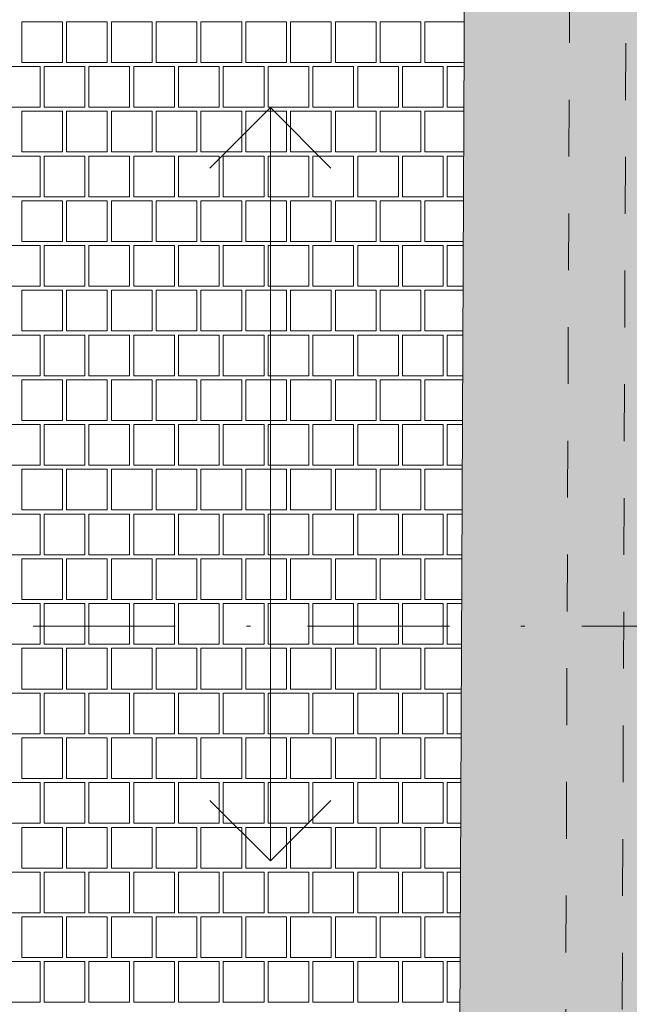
# Paper-space layout 'SA-902 Ruumi 103 siseviimistlused' of a CAD drawing. Header units: millimetres. Extents: x 15 to 415, y 5 to 292.
# Tile 16 of 108: x 120 to 135, y 84 to 109. Entities that reach past the tile are written whole.
import ezdxf
from ezdxf.xclip import XClip

# ---------------------------------------------------------------- set-up
doc = ezdxf.new("R2010")
doc.units = ezdxf.units.MM
doc.header["$MEASUREMENT"] = 0
doc.header["$XCLIPFRAME"] = 2
doc.linetypes.add('Dot & Dashed', pattern=[6.702778, 3.527778, -1.763889, 0, -1.411111])
doc.linetypes.add('Small Dashed', pattern=[2.822222, 1.411111, -1.411111])
for name, color, linetype in [('AR - Seinad SS.ol', 7, 'Continuous'), ('AR - Talad', 7, 'Continuous'), ('AR - Teljed', 7, 'Continuous'), ('SA - põrandaviimistlus', 7, 'Continuous')]:
    doc.layers.add(name, color=color, linetype=linetype)

# ---------------------------------------------------------------- blocks, each defined once
blk = doc.blocks.new('*X2')
at = {"layer": 'SA - põrandaviimistlus', "color": 254, "linetype": 'Continuous', "lineweight": 13}
for p, q in [((120.888, 108.724), (119.878, 108.724)), ((119.878, 108.724), (119.878, 107.714)), ((120.888, 107.714), (120.888, 108.724)), ((121.999, 108.724), (120.989, 108.724)), ((120.989, 108.724), (120.989, 107.714)), ((121.999, 107.714), (121.999, 108.724)), ((123.11, 108.724), (122.1, 108.724)), ((122.1, 108.724), (122.1, 107.714)), ((123.11, 107.714), (123.11, 108.724)), ((124.221, 108.724), (123.211, 108.724)), ((123.211, 108.724), (123.211, 107.714)), ((124.221, 107.714), (124.221, 108.724)), ((125.332, 108.724), (124.322, 108.724)), ((124.322, 108.724), (124.322, 107.714)), ((125.332, 107.714), (125.332, 108.724)), ((126.443, 108.724), (125.433, 108.724)), ((125.433, 108.724), (125.433, 107.714)), ((126.443, 107.714), (126.443, 108.724)), ((127.554, 108.724), (126.544, 108.724)), ((126.544, 108.724), (126.544, 107.714)), ((127.554, 107.714), (127.554, 108.724)), ((128.665, 108.724), (127.655, 108.724)), ((127.655, 108.724), (127.655, 107.714)), ((128.665, 107.714), (128.665, 108.724)), ((129.776, 108.724), (128.766, 108.724)), ((128.766, 108.724), (128.766, 107.714)), ((129.776, 107.714), (129.776, 108.724)), ((130.852, 108.724), (129.877, 108.724)), ((129.877, 108.724), (129.877, 107.714)), ((120.332, 107.613), (119.322, 107.613)), ((119.878, 107.714), (120.888, 107.714)), ((120.332, 106.603), (120.332, 107.613)), ((120.433, 106.603), (120.433, 107.613)), ((120.433, 107.613), (120.938, 107.613)), ((121.443, 107.613), (120.938, 107.613)), ((120.989, 107.714), (121.999, 107.714)), ((121.443, 106.603), (121.443, 107.613)), ((122.554, 107.613), (121.544, 107.613)), ((121.544, 107.613), (121.544, 106.603)), ((122.1, 107.714), (123.11, 107.714)), ((122.554, 106.603), (122.554, 107.613)), ((122.655, 106.603), (122.655, 107.613)), ((122.655, 107.613), (123.16, 107.613)), ((123.665, 107.613), (123.16, 107.613)), ((123.211, 107.714), (124.221, 107.714)), ((123.665, 106.603), (123.665, 107.613)), ((124.776, 107.613), (123.766, 107.613)), ((123.766, 107.613), (123.766, 106.603)), ((124.322, 107.714), (125.332, 107.714)), ((124.776, 106.603), (124.776, 107.613)), ((124.877, 106.603), (124.877, 107.613)), ((124.877, 107.613), (125.382, 107.613)), ((125.887, 107.613), (125.382, 107.613)), ((125.433, 107.714), (126.443, 107.714)), ((125.887, 106.603), (125.887, 107.613)), ((126.998, 107.613), (125.988, 107.613)), ((125.988, 107.613), (125.988, 106.603)), ((126.544, 107.714), (127.554, 107.714)), ((126.998, 106.603), (126.998, 107.613)), ((127.099, 106.603), (127.099, 107.613)), ((127.099, 107.613), (127.604, 107.613)), ((128.109, 107.613), (127.604, 107.613)), ((127.655, 107.714), (128.665, 107.714)), ((128.109, 106.603), (128.109, 107.613)), ((129.22, 107.613), (128.21, 107.613)), ((128.21, 107.613), (128.21, 106.603)), ((128.766, 107.714), (129.776, 107.714)), ((129.22, 106.603), (129.22, 107.613)), ((129.321, 106.603), (129.321, 107.613)), ((129.321, 107.613), (129.826, 107.613)), ((130.331, 107.613), (129.826, 107.613)), ((129.877, 107.714), (130.847, 107.714)), ((130.331, 106.603), (130.331, 107.613)), ((130.847, 107.613), (130.432, 107.613)), ((130.432, 107.613), (130.432, 106.603)), ((119.322, 106.603), (120.332, 106.603)), ((120.938, 106.603), (120.433, 106.603)), ((120.938, 106.603), (121.443, 106.603)), ((121.544, 106.603), (122.554, 106.603)), ((123.16, 106.603), (122.655, 106.603)), ((123.16, 106.603), (123.665, 106.603)), ((123.766, 106.603), (124.776, 106.603)), ((125.382, 106.603), (124.877, 106.603)), ((125.382, 106.603), (125.887, 106.603)), ((125.988, 106.603), (126.998, 106.603)), ((127.604, 106.603), (127.099, 106.603)), ((127.604, 106.603), (128.109, 106.603)), ((128.21, 106.603), (129.22, 106.603)), ((129.826, 106.603), (129.321, 106.603)), ((129.826, 106.603), (130.331, 106.603)), ((130.432, 106.603), (130.842, 106.603)), ((120.888, 106.502), (119.878, 106.502)), ((119.878, 106.502), (119.878, 105.492)), ((120.888, 105.492), (120.888, 106.502)), ((121.999, 106.502), (120.989, 106.502)), ((120.989, 106.502), (120.989, 105.492)), ((121.999, 105.492), (121.999, 106.502)), ((123.11, 106.502), (122.1, 106.502)), ((122.1, 106.502), (122.1, 105.492)), ((123.11, 105.492), (123.11, 106.502)), ((124.221, 106.502), (123.211, 106.502)), ((123.211, 106.502), (123.211, 105.492)), ((124.221, 105.492), (124.221, 106.502)), ((125.332, 106.502), (124.322, 106.502)), ((124.322, 106.502), (124.322, 105.492)), ((125.332, 105.492), (125.332, 106.502)), ((126.443, 106.502), (125.433, 106.502)), ((125.433, 106.502), (125.433, 105.492)), ((126.443, 105.492), (126.443, 106.502)), ((127.554, 106.502), (126.544, 106.502)), ((126.544, 106.502), (126.544, 105.492)), ((127.554, 105.492), (127.554, 106.502)), ((128.665, 106.502), (127.655, 106.502)), ((127.655, 106.502), (127.655, 105.492)), ((128.665, 105.492), (128.665, 106.502)), ((129.776, 106.502), (128.766, 106.502)), ((128.766, 106.502), (128.766, 105.492)), ((129.776, 105.492), (129.776, 106.502)), ((130.842, 106.502), (129.877, 106.502)), ((129.877, 106.502), (129.877, 105.492)), ((120.332, 105.391), (119.322, 105.391)), ((119.878, 105.492), (120.888, 105.492)), ((120.332, 104.381), (120.332, 105.391)), ((120.433, 104.381), (120.433, 105.391)), ((120.433, 105.391), (120.938, 105.391)), ((121.443, 105.391), (120.938, 105.391)), ((120.989, 105.492), (121.999, 105.492)), ((121.443, 104.381), (121.443, 105.391)), ((122.554, 105.391), (121.544, 105.391)), ((121.544, 105.391), (121.544, 104.381)), ((122.1, 105.492), (123.11, 105.492)), ((122.554, 104.381), (122.554, 105.391)), ((122.655, 104.381), (122.655, 105.391)), ((122.655, 105.391), (123.16, 105.391)), ((123.665, 105.391), (123.16, 105.391)), ((123.211, 105.492), (124.221, 105.492)), ((123.665, 104.381), (123.665, 105.391)), ((124.776, 105.391), (123.766, 105.391)), ((123.766, 105.391), (123.766, 104.381)), ((124.322, 105.492), (125.332, 105.492)), ((124.776, 104.381), (124.776, 105.391)), ((124.877, 104.381), (124.877, 105.391)), ((124.877, 105.391), (125.382, 105.391)), ((125.887, 105.391), (125.382, 105.391)), ((125.433, 105.492), (126.443, 105.492)), ((125.887, 104.381), (125.887, 105.391)), ((126.998, 105.391), (125.988, 105.391)), ((125.988, 105.391), (125.988, 104.381)), ((126.544, 105.492), (127.554, 105.492)), ((126.998, 104.381), (126.998, 105.391)), ((127.099, 104.381), (127.099, 105.391)), ((127.099, 105.391), (127.604, 105.391)), ((128.109, 105.391), (127.604, 105.391)), ((127.655, 105.492), (128.665, 105.492)), ((128.109, 104.381), (128.109, 105.391)), ((129.22, 105.391), (128.21, 105.391)), ((128.21, 105.391), (128.21, 104.381)), ((128.766, 105.492), (129.776, 105.492)), ((129.22, 104.381), (129.22, 105.391)), ((129.321, 104.381), (129.321, 105.391)), ((129.321, 105.391), (129.826, 105.391)), ((130.331, 105.391), (129.826, 105.391)), ((129.877, 105.492), (130.837, 105.492)), ((130.331, 104.381), (130.331, 105.391)), ((130.837, 105.391), (130.432, 105.391)), ((130.432, 105.391), (130.432, 104.381)), ((119.322, 104.381), (120.332, 104.381)), ((120.938, 104.381), (120.433, 104.381)), ((120.938, 104.381), (121.443, 104.381)), ((121.544, 104.381), (122.554, 104.381)), ((123.16, 104.381), (122.655, 104.381)), ((123.16, 104.381), (123.665, 104.381)), ((123.766, 104.381), (124.776, 104.381)), ((125.382, 104.381), (124.877, 104.381)), ((125.382, 104.381), (125.887, 104.381)), ((125.988, 104.381), (126.998, 104.381)), ((127.604, 104.381), (127.099, 104.381)), ((127.604, 104.381), (128.109, 104.381)), ((128.21, 104.381), (129.22, 104.381)), ((129.826, 104.381), (129.321, 104.381)), ((129.826, 104.381), (130.331, 104.381)), ((130.432, 104.381), (130.832, 104.381)), ((120.888, 104.28), (119.878, 104.28)), ((119.878, 104.28), (119.878, 103.27)), ((120.888, 103.27), (120.888, 104.28)), ((121.999, 104.28), (120.989, 104.28)), ((120.989, 104.28), (120.989, 103.27)), ((121.999, 103.27), (121.999, 104.28)), ((123.11, 104.28), (122.1, 104.28)), ((122.1, 104.28), (122.1, 103.27)), ((123.11, 103.27), (123.11, 104.28)), ((124.221, 104.28), (123.211, 104.28)), ((123.211, 104.28), (123.211, 103.27)), ((124.221, 103.27), (124.221, 104.28)), ((125.332, 104.28), (124.322, 104.28)), ((124.322, 104.28), (124.322, 103.27)), ((125.332, 103.27), (125.332, 104.28)), ((126.443, 104.28), (125.433, 104.28)), ((125.433, 104.28), (125.433, 103.27)), ((126.443, 103.27), (126.443, 104.28)), ((127.554, 104.28), (126.544, 104.28)), ((126.544, 104.28), (126.544, 103.27)), ((127.554, 103.27), (127.554, 104.28)), ((128.665, 104.28), (127.655, 104.28)), ((127.655, 104.28), (127.655, 103.27)), ((128.665, 103.27), (128.665, 104.28)), ((129.776, 104.28), (128.766, 104.28)), ((128.766, 104.28), (128.766, 103.27)), ((129.776, 103.27), (129.776, 104.28)), ((130.832, 104.28), (129.877, 104.28)), ((129.877, 104.28), (129.877, 103.27)), ((120.332, 103.169), (119.322, 103.169)), ((119.878, 103.27), (120.888, 103.27)), ((120.332, 102.159), (120.332, 103.169)), ((120.433, 102.159), (120.433, 103.169)), ((120.433, 103.169), (120.938, 103.169)), ((121.443, 103.169), (120.938, 103.169)), ((120.989, 103.27), (121.999, 103.27)), ((121.443, 102.159), (121.443, 103.169)), ((122.554, 103.169), (121.544, 103.169)), ((121.544, 103.169), (121.544, 102.159)), ((122.1, 103.27), (123.11, 103.27)), ((122.554, 102.159), (122.554, 103.169)), ((122.655, 102.159), (122.655, 103.169)), ((122.655, 103.169), (123.16, 103.169)), ((123.665, 103.169), (123.16, 103.169)), ((123.211, 103.27), (124.221, 103.27)), ((123.665, 102.159), (123.665, 103.169)), ((124.776, 103.169), (123.766, 103.169)), ((123.766, 103.169), (123.766, 102.159)), ((124.322, 103.27), (125.332, 103.27)), ((124.776, 102.159), (124.776, 103.169)), ((124.877, 102.159), (124.877, 103.169)), ((124.877, 103.169), (125.382, 103.169)), ((125.887, 103.169), (125.382, 103.169)), ((125.433, 103.27), (126.443, 103.27)), ((125.887, 102.159), (125.887, 103.169)), ((126.998, 103.169), (125.988, 103.169)), ((125.988, 103.169), (125.988, 102.159)), ((126.544, 103.27), (127.554, 103.27)), ((126.998, 102.159), (126.998, 103.169)), ((127.099, 102.159), (127.099, 103.169)), ((127.099, 103.169), (127.604, 103.169)), ((128.109, 103.169), (127.604, 103.169)), ((127.655, 103.27), (128.665, 103.27)), ((128.109, 102.159), (128.109, 103.169)), ((129.22, 103.169), (128.21, 103.169)), ((128.21, 103.169), (128.21, 102.159)), ((128.766, 103.27), (129.776, 103.27)), ((129.22, 102.159), (129.22, 103.169)), ((129.321, 102.159), (129.321, 103.169)), ((129.321, 103.169), (129.826, 103.169)), ((130.331, 103.169), (129.826, 103.169)), ((129.877, 103.27), (130.827, 103.27)), ((130.331, 102.159), (130.331, 103.169)), ((130.827, 103.169), (130.432, 103.169)), ((130.432, 103.169), (130.432, 102.159)), ((119.322, 102.159), (120.332, 102.159)), ((120.888, 102.058), (119.878, 102.058)), ((119.878, 102.058), (119.878, 101.048)), ((120.938, 102.159), (120.433, 102.159)), ((120.888, 101.048), (120.888, 102.058)), ((120.938, 102.159), (121.443, 102.159)), ((121.999, 102.058), (120.989, 102.058)), ((120.989, 102.058), (120.989, 101.048)), ((121.544, 102.159), (122.554, 102.159)), ((121.999, 101.048), (121.999, 102.058)), ((123.11, 102.058), (122.1, 102.058)), ((122.1, 102.058), (122.1, 101.048)), ((123.16, 102.159), (122.655, 102.159)), ((123.11, 101.048), (123.11, 102.058)), ((123.16, 102.159), (123.665, 102.159)), ((124.221, 102.058), (123.211, 102.058)), ((123.211, 102.058), (123.211, 101.048)), ((123.766, 102.159), (124.776, 102.159)), ((124.221, 101.048), (124.221, 102.058)), ((125.332, 102.058), (124.322, 102.058)), ((124.322, 102.058), (124.322, 101.048)), ((125.382, 102.159), (124.877, 102.159)), ((125.332, 101.048), (125.332, 102.058)), ((125.382, 102.159), (125.887, 102.159)), ((126.443, 102.058), (125.433, 102.058)), ((125.433, 102.058), (125.433, 101.048)), ((125.988, 102.159), (126.998, 102.159)), ((126.443, 101.048), (126.443, 102.058)), ((127.554, 102.058), (126.544, 102.058)), ((126.544, 102.058), (126.544, 101.048)), ((127.604, 102.159), (127.099, 102.159)), ((127.554, 101.048), (127.554, 102.058)), ((127.604, 102.159), (128.109, 102.159)), ((128.665, 102.058), (127.655, 102.058)), ((127.655, 102.058), (127.655, 101.048)), ((128.21, 102.159), (129.22, 102.159)), ((128.665, 101.048), (128.665, 102.058)), ((129.776, 102.058), (128.766, 102.058)), ((128.766, 102.058), (128.766, 101.048)), ((129.826, 102.159), (129.321, 102.159)), ((129.776, 101.048), (129.776, 102.058)), ((129.826, 102.159), (130.331, 102.159)), ((130.822, 102.058), (129.877, 102.058)), ((129.877, 102.058), (129.877, 101.048)), ((130.432, 102.159), (130.822, 102.159)), ((120.332, 100.947), (119.322, 100.947)), ((119.878, 101.048), (120.888, 101.048)), ((120.332, 99.937), (120.332, 100.947)), ((120.433, 99.937), (120.433, 100.947)), ((120.433, 100.947), (120.938, 100.947)), ((121.443, 100.947), (120.938, 100.947)), ((120.989, 101.048), (121.999, 101.048)), ((121.443, 99.937), (121.443, 100.947)), ((122.554, 100.947), (121.544, 100.947)), ((121.544, 100.947), (121.544, 99.937)), ((122.1, 101.048), (123.11, 101.048)), ((122.554, 99.937), (122.554, 100.947)), ((122.655, 99.937), (122.655, 100.947)), ((122.655, 100.947), (123.16, 100.947)), ((123.665, 100.947), (123.16, 100.947)), ((123.211, 101.048), (124.221, 101.048)), ((123.665, 99.937), (123.665, 100.947)), ((124.776, 100.947), (123.766, 100.947)), ((123.766, 100.947), (123.766, 99.937)), ((124.322, 101.048), (125.332, 101.048)), ((124.776, 99.937), (124.776, 100.947)), ((124.877, 99.937), (124.877, 100.947)), ((124.877, 100.947), (125.382, 100.947)), ((125.887, 100.947), (125.382, 100.947)), ((125.433, 101.048), (126.443, 101.048)), ((125.887, 99.937), (125.887, 100.947)), ((126.998, 100.947), (125.988, 100.947)), ((125.988, 100.947), (125.988, 99.937)), ((126.544, 101.048), (127.554, 101.048)), ((126.998, 99.937), (126.998, 100.947)), ((127.099, 99.937), (127.099, 100.947)), ((127.099, 100.947), (127.604, 100.947)), ((128.109, 100.947), (127.604, 100.947)), ((127.655, 101.048), (128.665, 101.048)), ((128.109, 99.937), (128.109, 100.947)), ((129.22, 100.947), (128.21, 100.947)), ((128.21, 100.947), (128.21, 99.937)), ((128.766, 101.048), (129.776, 101.048)), ((129.22, 99.937), (129.22, 100.947)), ((129.321, 99.937), (129.321, 100.947)), ((129.321, 100.947), (129.826, 100.947)), ((130.331, 100.947), (129.826, 100.947)), ((129.877, 101.048), (130.817, 101.048)), ((130.331, 99.937), (130.331, 100.947)), ((130.817, 100.947), (130.432, 100.947)), ((130.432, 100.947), (130.432, 99.937)), ((119.322, 99.937), (120.332, 99.937)), ((120.888, 99.836), (119.878, 99.836)), ((119.878, 99.836), (119.878, 98.826)), ((120.938, 99.937), (120.433, 99.937)), ((120.888, 98.826), (120.888, 99.836)), ((120.938, 99.937), (121.443, 99.937)), ((121.999, 99.836), (120.989, 99.836)), ((120.989, 99.836), (120.989, 98.826)), ((121.544, 99.937), (122.554, 99.937)), ((121.999, 98.826), (121.999, 99.836)), ((123.11, 99.836), (122.1, 99.836)), ((122.1, 99.836), (122.1, 98.826)), ((123.16, 99.937), (122.655, 99.937)), ((123.11, 98.826), (123.11, 99.836)), ((123.16, 99.937), (123.665, 99.937)), ((124.221, 99.836), (123.211, 99.836)), ((123.211, 99.836), (123.211, 98.826)), ((123.766, 99.937), (124.776, 99.937)), ((124.221, 98.826), (124.221, 99.836)), ((125.332, 99.836), (124.322, 99.836)), ((124.322, 99.836), (124.322, 98.826)), ((125.382, 99.937), (124.877, 99.937)), ((125.332, 98.826), (125.332, 99.836)), ((125.382, 99.937), (125.887, 99.937)), ((126.443, 99.836), (125.433, 99.836)), ((125.433, 99.836), (125.433, 98.826)), ((125.988, 99.937), (126.998, 99.937)), ((126.443, 98.826), (126.443, 99.836)), ((127.554, 99.836), (126.544, 99.836)), ((126.544, 99.836), (126.544, 98.826)), ((127.604, 99.937), (127.099, 99.937)), ((127.554, 98.826), (127.554, 99.836)), ((127.604, 99.937), (128.109, 99.937)), ((128.665, 99.836), (127.655, 99.836)), ((127.655, 99.836), (127.655, 98.826)), ((128.21, 99.937), (129.22, 99.937)), ((128.665, 98.826), (128.665, 99.836)), ((129.776, 99.836), (128.766, 99.836)), ((128.766, 99.836), (128.766, 98.826)), ((129.826, 99.937), (129.321, 99.937)), ((129.776, 98.826), (129.776, 99.836)), ((129.826, 99.937), (130.331, 99.937)), ((130.812, 99.836), (129.877, 99.836)), ((129.877, 99.836), (129.877, 98.826)), ((130.432, 99.937), (130.812, 99.937)), ((119.878, 98.826), (120.888, 98.826)), ((120.989, 98.826), (121.999, 98.826)), ((122.1, 98.826), (123.11, 98.826)), ((123.211, 98.826), (124.221, 98.826)), ((124.322, 98.826), (125.332, 98.826)), ((125.433, 98.826), (126.443, 98.826)), ((126.544, 98.826), (127.554, 98.826)), ((127.655, 98.826), (128.665, 98.826)), ((128.766, 98.826), (129.776, 98.826)), ((129.877, 98.826), (130.807, 98.826)), ((120.332, 98.725), (119.322, 98.725)), ((120.332, 97.715), (120.332, 98.725)), ((120.433, 97.715), (120.433, 98.725)), ((120.433, 98.725), (120.938, 98.725)), ((121.443, 98.725), (120.938, 98.725)), ((121.443, 97.715), (121.443, 98.725)), ((122.554, 98.725), (121.544, 98.725)), ((121.544, 98.725), (121.544, 97.715)), ((122.554, 97.715), (122.554, 98.725)), ((122.655, 97.715), (122.655, 98.725)), ((122.655, 98.725), (123.16, 98.725)), ((123.665, 98.725), (123.16, 98.725)), ((123.665, 97.715), (123.665, 98.725)), ((124.776, 98.725), (123.766, 98.725)), ((123.766, 98.725), (123.766, 97.715)), ((124.776, 97.715), (124.776, 98.725)), ((124.877, 97.715), (124.877, 98.725)), ((124.877, 98.725), (125.382, 98.725)), ((125.887, 98.725), (125.382, 98.725)), ((125.887, 97.715), (125.887, 98.725)), ((126.998, 98.725), (125.988, 98.725)), ((125.988, 98.725), (125.988, 97.715)), ((126.998, 97.715), (126.998, 98.725)), ((127.099, 97.715), (127.099, 98.725)), ((127.099, 98.725), (127.604, 98.725)), ((128.109, 98.725), (127.604, 98.725)), ((128.109, 97.715), (128.109, 98.725)), ((129.22, 98.725), (128.21, 98.725)), ((128.21, 98.725), (128.21, 97.715)), ((129.22, 97.715), (129.22, 98.725)), ((129.321, 97.715), (129.321, 98.725)), ((129.321, 98.725), (129.826, 98.725)), ((130.331, 98.725), (129.826, 98.725)), ((130.331, 97.715), (130.331, 98.725)), ((130.807, 98.725), (130.432, 98.725)), ((130.432, 98.725), (130.432, 97.715)), ((119.322, 97.715), (120.332, 97.715)), ((120.888, 97.614), (119.878, 97.614)), ((119.878, 97.614), (119.878, 96.604)), ((120.938, 97.715), (120.433, 97.715)), ((120.888, 96.604), (120.888, 97.614)), ((120.938, 97.715), (121.443, 97.715)), ((121.999, 97.614), (120.989, 97.614)), ((120.989, 97.614), (120.989, 96.604)), ((121.544, 97.715), (122.554, 97.715)), ((121.999, 96.604), (121.999, 97.614)), ((123.11, 97.614), (122.1, 97.614)), ((122.1, 97.614), (122.1, 96.604)), ((123.16, 97.715), (122.655, 97.715)), ((123.11, 96.604), (123.11, 97.614)), ((123.16, 97.715), (123.665, 97.715)), ((124.221, 97.614), (123.211, 97.614)), ((123.211, 97.614), (123.211, 96.604)), ((123.766, 97.715), (124.776, 97.715)), ((124.221, 96.604), (124.221, 97.614)), ((125.332, 97.614), (124.322, 97.614)), ((124.322, 97.614), (124.322, 96.604)), ((125.382, 97.715), (124.877, 97.715)), ((125.332, 96.604), (125.332, 97.614)), ((125.382, 97.715), (125.887, 97.715)), ((126.443, 97.614), (125.433, 97.614)), ((125.433, 97.614), (125.433, 96.604)), ((125.988, 97.715), (126.998, 97.715)), ((126.443, 96.604), (126.443, 97.614)), ((127.554, 97.614), (126.544, 97.614)), ((126.544, 97.614), (126.544, 96.604)), ((127.604, 97.715), (127.099, 97.715)), ((127.554, 96.604), (127.554, 97.614)), ((127.604, 97.715), (128.109, 97.715)), ((128.665, 97.614), (127.655, 97.614)), ((127.655, 97.614), (127.655, 96.604)), ((128.21, 97.715), (129.22, 97.715)), ((128.665, 96.604), (128.665, 97.614)), ((129.776, 97.614), (128.766, 97.614)), ((128.766, 97.614), (128.766, 96.604)), ((129.826, 97.715), (129.321, 97.715)), ((129.776, 96.604), (129.776, 97.614)), ((129.826, 97.715), (130.331, 97.715)), ((130.802, 97.614), (129.877, 97.614)), ((129.877, 97.614), (129.877, 96.604)), ((130.432, 97.715), (130.802, 97.715)), ((119.878, 96.604), (120.888, 96.604)), ((120.989, 96.604), (121.999, 96.604)), ((122.1, 96.604), (123.11, 96.604)), ((123.211, 96.604), (124.221, 96.604)), ((124.322, 96.604), (125.332, 96.604)), ((125.433, 96.604), (126.443, 96.604)), ((126.544, 96.604), (127.554, 96.604)), ((127.655, 96.604), (128.665, 96.604)), ((128.766, 96.604), (129.776, 96.604)), ((129.877, 96.604), (130.797, 96.604)), ((120.332, 96.503), (119.322, 96.503)), ((120.332, 95.493), (120.332, 96.503)), ((120.433, 95.493), (120.433, 96.503)), ((120.433, 96.503), (120.938, 96.503)), ((121.443, 96.503), (120.938, 96.503)), ((121.443, 95.493), (121.443, 96.503)), ((122.554, 96.503), (121.544, 96.503)), ((121.544, 96.503), (121.544, 95.493)), ((122.554, 95.493), (122.554, 96.503)), ((122.655, 95.493), (122.655, 96.503)), ((122.655, 96.503), (123.16, 96.503)), ((123.665, 96.503), (123.16, 96.503)), ((123.665, 95.493), (123.665, 96.503)), ((124.776, 96.503), (123.766, 96.503)), ((123.766, 96.503), (123.766, 95.493)), ((124.776, 95.493), (124.776, 96.503)), ((124.877, 95.493), (124.877, 96.503)), ((124.877, 96.503), (125.382, 96.503)), ((125.887, 96.503), (125.382, 96.503)), ((125.887, 95.493), (125.887, 96.503)), ((126.998, 96.503), (125.988, 96.503)), ((125.988, 96.503), (125.988, 95.493)), ((126.998, 95.493), (126.998, 96.503)), ((127.099, 95.493), (127.099, 96.503)), ((127.099, 96.503), (127.604, 96.503)), ((128.109, 96.503), (127.604, 96.503)), ((128.109, 95.493), (128.109, 96.503)), ((129.22, 96.503), (128.21, 96.503)), ((128.21, 96.503), (128.21, 95.493)), ((129.22, 95.493), (129.22, 96.503)), ((129.321, 95.493), (129.321, 96.503)), ((129.321, 96.503), (129.826, 96.503)), ((130.331, 96.503), (129.826, 96.503)), ((130.331, 95.493), (130.331, 96.503)), ((130.797, 96.503), (130.432, 96.503)), ((130.432, 96.503), (130.432, 95.493)), ((119.322, 95.493), (120.332, 95.493)), ((120.888, 95.392), (119.878, 95.392)), ((119.878, 95.392), (119.878, 94.382)), ((120.938, 95.493), (120.433, 95.493)), ((120.888, 94.382), (120.888, 95.392)), ((120.938, 95.493), (121.443, 95.493)), ((121.999, 95.392), (120.989, 95.392)), ((120.989, 95.392), (120.989, 94.382)), ((121.544, 95.493), (122.554, 95.493)), ((121.999, 94.382), (121.999, 95.392)), ((123.11, 95.392), (122.1, 95.392)), ((122.1, 95.392), (122.1, 94.382)), ((123.16, 95.493), (122.655, 95.493)), ((123.11, 94.382), (123.11, 95.392)), ((123.16, 95.493), (123.665, 95.493)), ((124.221, 95.392), (123.211, 95.392)), ((123.211, 95.392), (123.211, 94.382)), ((123.766, 95.493), (124.776, 95.493)), ((124.221, 94.382), (124.221, 95.392)), ((125.332, 95.392), (124.322, 95.392)), ((124.322, 95.392), (124.322, 94.382)), ((125.382, 95.493), (124.877, 95.493)), ((125.332, 94.382), (125.332, 95.392)), ((125.382, 95.493), (125.887, 95.493)), ((126.443, 95.392), (125.433, 95.392)), ((125.433, 95.392), (125.433, 94.382)), ((125.988, 95.493), (126.998, 95.493)), ((126.443, 94.382), (126.443, 95.392)), ((127.554, 95.392), (126.544, 95.392)), ((126.544, 95.392), (126.544, 94.382)), ((127.604, 95.493), (127.099, 95.493)), ((127.554, 94.382), (127.554, 95.392)), ((127.604, 95.493), (128.109, 95.493)), ((128.665, 95.392), (127.655, 95.392)), ((127.655, 95.392), (127.655, 94.382)), ((128.21, 95.493), (129.22, 95.493)), ((128.665, 94.382), (128.665, 95.392)), ((129.776, 95.392), (128.766, 95.392)), ((128.766, 95.392), (128.766, 94.382)), ((129.826, 95.493), (129.321, 95.493)), ((129.776, 94.382), (129.776, 95.392)), ((129.826, 95.493), (130.331, 95.493)), ((130.792, 95.392), (129.877, 95.392)), ((129.877, 95.392), (129.877, 94.382)), ((130.432, 95.493), (130.792, 95.493)), ((119.878, 94.382), (120.888, 94.382)), ((120.989, 94.382), (121.999, 94.382)), ((122.1, 94.382), (123.11, 94.382)), ((123.211, 94.382), (124.221, 94.382)), ((124.322, 94.382), (125.332, 94.382)), ((125.433, 94.382), (126.443, 94.382)), ((126.544, 94.382), (127.554, 94.382)), ((127.655, 94.382), (128.665, 94.382)), ((128.766, 94.382), (129.776, 94.382)), ((129.877, 94.382), (130.787, 94.382)), ((120.332, 94.281), (119.322, 94.281)), ((120.332, 93.271), (120.332, 94.281)), ((120.433, 93.271), (120.433, 94.281)), ((120.433, 94.281), (120.938, 94.281)), ((121.443, 94.281), (120.938, 94.281)), ((121.443, 93.271), (121.443, 94.281)), ((122.554, 94.281), (121.544, 94.281)), ((121.544, 94.281), (121.544, 93.271)), ((122.554, 93.271), (122.554, 94.281)), ((122.655, 93.271), (122.655, 94.281)), ((122.655, 94.281), (123.16, 94.281)), ((123.665, 94.281), (123.16, 94.281)), ((123.665, 93.271), (123.665, 94.281)), ((124.776, 94.281), (123.766, 94.281)), ((123.766, 94.281), (123.766, 93.271)), ((124.776, 93.271), (124.776, 94.281)), ((124.877, 93.271), (124.877, 94.281)), ((124.877, 94.281), (125.382, 94.281)), ((125.887, 94.281), (125.382, 94.281)), ((125.887, 93.271), (125.887, 94.281)), ((126.998, 94.281), (125.988, 94.281)), ((125.988, 94.281), (125.988, 93.271)), ((126.998, 93.271), (126.998, 94.281)), ((127.099, 93.271), (127.099, 94.281)), ((127.099, 94.281), (127.604, 94.281)), ((128.109, 94.281), (127.604, 94.281)), ((128.109, 93.271), (128.109, 94.281)), ((129.22, 94.281), (128.21, 94.281)), ((128.21, 94.281), (128.21, 93.271)), ((129.22, 93.271), (129.22, 94.281)), ((129.321, 93.271), (129.321, 94.281)), ((129.321, 94.281), (129.826, 94.281)), ((130.331, 94.281), (129.826, 94.281)), ((130.331, 93.271), (130.331, 94.281)), ((130.787, 94.281), (130.432, 94.281)), ((130.432, 94.281), (130.432, 93.271)), ((119.322, 93.271), (120.332, 93.271)), ((120.888, 93.17), (119.878, 93.17)), ((119.878, 93.17), (119.878, 92.16)), ((120.938, 93.271), (120.433, 93.271)), ((120.888, 92.16), (120.888, 93.17)), ((120.938, 93.271), (121.443, 93.271)), ((121.999, 93.17), (120.989, 93.17)), ((120.989, 93.17), (120.989, 92.16)), ((121.544, 93.271), (122.554, 93.271)), ((121.999, 92.16), (121.999, 93.17)), ((123.11, 93.17), (122.1, 93.17)), ((122.1, 93.17), (122.1, 92.16)), ((123.16, 93.271), (122.655, 93.271)), ((123.11, 92.16), (123.11, 93.17)), ((123.16, 93.271), (123.665, 93.271)), ((124.221, 93.17), (123.211, 93.17)), ((123.211, 93.17), (123.211, 92.16)), ((123.766, 93.271), (124.776, 93.271)), ((124.221, 92.16), (124.221, 93.17)), ((125.332, 93.17), (124.322, 93.17)), ((124.322, 93.17), (124.322, 92.16)), ((125.382, 93.271), (124.877, 93.271)), ((125.332, 92.16), (125.332, 93.17)), ((125.382, 93.271), (125.887, 93.271)), ((126.443, 93.17), (125.433, 93.17)), ((125.433, 93.17), (125.433, 92.16)), ((125.988, 93.271), (126.998, 93.271)), ((126.443, 92.16), (126.443, 93.17)), ((127.554, 93.17), (126.544, 93.17)), ((126.544, 93.17), (126.544, 92.16)), ((127.604, 93.271), (127.099, 93.271)), ((127.554, 92.16), (127.554, 93.17)), ((127.604, 93.271), (128.109, 93.271)), ((128.665, 93.17), (127.655, 93.17)), ((127.655, 93.17), (127.655, 92.16)), ((128.21, 93.271), (129.22, 93.271)), ((128.665, 92.16), (128.665, 93.17)), ((129.776, 93.17), (128.766, 93.17)), ((128.766, 93.17), (128.766, 92.16)), ((129.826, 93.271), (129.321, 93.271)), ((129.776, 92.16), (129.776, 93.17)), ((129.826, 93.271), (130.331, 93.271)), ((130.782, 93.17), (129.877, 93.17)), ((129.877, 93.17), (129.877, 92.16)), ((130.432, 93.271), (130.782, 93.271)), ((119.878, 92.16), (120.888, 92.16)), ((120.989, 92.16), (121.999, 92.16)), ((122.1, 92.16), (123.11, 92.16)), ((123.211, 92.16), (124.221, 92.16)), ((124.322, 92.16), (125.332, 92.16)), ((125.433, 92.16), (126.443, 92.16)), ((126.544, 92.16), (127.554, 92.16)), ((127.655, 92.16), (128.665, 92.16)), ((128.766, 92.16), (129.776, 92.16)), ((129.877, 92.16), (130.777, 92.16)), ((120.332, 92.059), (119.322, 92.059)), ((120.332, 91.049), (120.332, 92.059)), ((120.433, 91.049), (120.433, 92.059)), ((120.433, 92.059), (120.938, 92.059)), ((121.443, 92.059), (120.938, 92.059)), ((121.443, 91.049), (121.443, 92.059)), ((122.554, 92.059), (121.544, 92.059)), ((121.544, 92.059), (121.544, 91.049)), ((122.554, 91.049), (122.554, 92.059)), ((122.655, 91.049), (122.655, 92.059)), ((122.655, 92.059), (123.16, 92.059)), ((123.665, 92.059), (123.16, 92.059)), ((123.665, 91.049), (123.665, 92.059)), ((124.776, 92.059), (123.766, 92.059)), ((123.766, 92.059), (123.766, 91.049)), ((124.776, 91.049), (124.776, 92.059)), ((124.877, 91.049), (124.877, 92.059)), ((124.877, 92.059), (125.382, 92.059)), ((125.887, 92.059), (125.382, 92.059)), ((125.887, 91.049), (125.887, 92.059)), ((126.998, 92.059), (125.988, 92.059)), ((125.988, 92.059), (125.988, 91.049)), ((126.998, 91.049), (126.998, 92.059)), ((127.099, 91.049), (127.099, 92.059)), ((127.099, 92.059), (127.604, 92.059)), ((128.109, 92.059), (127.604, 92.059)), ((128.109, 91.049), (128.109, 92.059)), ((129.22, 92.059), (128.21, 92.059)), ((128.21, 92.059), (128.21, 91.049)), ((129.22, 91.049), (129.22, 92.059)), ((129.321, 91.049), (129.321, 92.059)), ((129.321, 92.059), (129.826, 92.059)), ((130.331, 92.059), (129.826, 92.059)), ((130.331, 91.049), (130.331, 92.059)), ((130.777, 92.059), (130.432, 92.059)), ((130.432, 92.059), (130.432, 91.049)), ((119.322, 91.049), (120.332, 91.049)), ((120.888, 90.948), (119.878, 90.948)), ((119.878, 90.948), (119.878, 89.938)), ((120.938, 91.049), (120.433, 91.049)), ((120.888, 89.938), (120.888, 90.948)), ((120.938, 91.049), (121.443, 91.049)), ((121.999, 90.948), (120.989, 90.948)), ((120.989, 90.948), (120.989, 89.938)), ((121.544, 91.049), (122.554, 91.049)), ((121.999, 89.938), (121.999, 90.948)), ((123.11, 90.948), (122.1, 90.948)), ((122.1, 90.948), (122.1, 89.938)), ((123.16, 91.049), (122.655, 91.049)), ((123.11, 89.938), (123.11, 90.948)), ((123.16, 91.049), (123.665, 91.049)), ((124.221, 90.948), (123.211, 90.948)), ((123.211, 90.948), (123.211, 89.938)), ((123.766, 91.049), (124.776, 91.049)), ((124.221, 89.938), (124.221, 90.948)), ((125.332, 90.948), (124.322, 90.948)), ((124.322, 90.948), (124.322, 89.938)), ((125.382, 91.049), (124.877, 91.049)), ((125.332, 89.938), (125.332, 90.948)), ((125.382, 91.049), (125.887, 91.049)), ((126.443, 90.948), (125.433, 90.948)), ((125.433, 90.948), (125.433, 89.938)), ((125.988, 91.049), (126.998, 91.049)), ((126.443, 89.938), (126.443, 90.948)), ((127.554, 90.948), (126.544, 90.948)), ((126.544, 90.948), (126.544, 89.938)), ((127.604, 91.049), (127.099, 91.049)), ((127.554, 89.938), (127.554, 90.948)), ((127.604, 91.049), (128.109, 91.049)), ((128.665, 90.948), (127.655, 90.948)), ((127.655, 90.948), (127.655, 89.938)), ((128.21, 91.049), (129.22, 91.049)), ((128.665, 89.938), (128.665, 90.948)), ((129.776, 90.948), (128.766, 90.948)), ((128.766, 90.948), (128.766, 89.938)), ((129.826, 91.049), (129.321, 91.049)), ((129.776, 89.938), (129.776, 90.948)), ((129.826, 91.049), (130.331, 91.049)), ((130.772, 90.948), (129.877, 90.948)), ((129.877, 90.948), (129.877, 89.938)), ((130.432, 91.049), (130.772, 91.049)), ((120.332, 89.837), (119.322, 89.837)), ((119.878, 89.938), (120.888, 89.938)), ((120.332, 88.827), (120.332, 89.837)), ((120.433, 88.827), (120.433, 89.837)), ((120.433, 89.837), (120.938, 89.837)), ((121.443, 89.837), (120.938, 89.837)), ((120.989, 89.938), (121.999, 89.938)), ((121.443, 88.827), (121.443, 89.837)), ((122.554, 89.837), (121.544, 89.837)), ((121.544, 89.837), (121.544, 88.827)), ((122.1, 89.938), (123.11, 89.938)), ((122.554, 88.827), (122.554, 89.837)), ((122.655, 88.827), (122.655, 89.837)), ((122.655, 89.837), (123.16, 89.837)), ((123.665, 89.837), (123.16, 89.837)), ((123.211, 89.938), (124.221, 89.938)), ((123.665, 88.827), (123.665, 89.837)), ((124.776, 89.837), (123.766, 89.837)), ((123.766, 89.837), (123.766, 88.827)), ((124.322, 89.938), (125.332, 89.938)), ((124.776, 88.827), (124.776, 89.837)), ((124.877, 88.827), (124.877, 89.837)), ((124.877, 89.837), (125.382, 89.837)), ((125.887, 89.837), (125.382, 89.837)), ((125.433, 89.938), (126.443, 89.938)), ((125.887, 88.827), (125.887, 89.837)), ((126.998, 89.837), (125.988, 89.837)), ((125.988, 89.837), (125.988, 88.827)), ((126.544, 89.938), (127.554, 89.938)), ((126.998, 88.827), (126.998, 89.837)), ((127.099, 88.827), (127.099, 89.837)), ((127.099, 89.837), (127.604, 89.837)), ((128.109, 89.837), (127.604, 89.837)), ((127.655, 89.938), (128.665, 89.938)), ((128.109, 88.827), (128.109, 89.837)), ((129.22, 89.837), (128.21, 89.837)), ((128.21, 89.837), (128.21, 88.827)), ((128.766, 89.938), (129.776, 89.938)), ((129.22, 88.827), (129.22, 89.837)), ((129.321, 88.827), (129.321, 89.837)), ((129.321, 89.837), (129.826, 89.837)), ((130.331, 89.837), (129.826, 89.837)), ((129.877, 89.938), (130.767, 89.938)), ((130.331, 88.827), (130.331, 89.837)), ((130.767, 89.837), (130.432, 89.837)), ((130.432, 89.837), (130.432, 88.827)), ((119.322, 88.827), (120.332, 88.827)), ((120.888, 88.726), (119.878, 88.726)), ((119.878, 88.726), (119.878, 87.716)), ((120.938, 88.827), (120.433, 88.827)), ((120.888, 87.716), (120.888, 88.726)), ((120.938, 88.827), (121.443, 88.827)), ((121.999, 88.726), (120.989, 88.726)), ((120.989, 88.726), (120.989, 87.716)), ((121.544, 88.827), (122.554, 88.827)), ((121.999, 87.716), (121.999, 88.726)), ((123.11, 88.726), (122.1, 88.726)), ((122.1, 88.726), (122.1, 87.716)), ((123.16, 88.827), (122.655, 88.827)), ((123.11, 87.716), (123.11, 88.726)), ((123.16, 88.827), (123.665, 88.827)), ((124.221, 88.726), (123.211, 88.726)), ((123.211, 88.726), (123.211, 87.716)), ((123.766, 88.827), (124.776, 88.827)), ((124.221, 87.716), (124.221, 88.726)), ((125.332, 88.726), (124.322, 88.726)), ((124.322, 88.726), (124.322, 87.716)), ((125.382, 88.827), (124.877, 88.827)), ((125.332, 87.716), (125.332, 88.726)), ((125.382, 88.827), (125.887, 88.827)), ((126.443, 88.726), (125.433, 88.726)), ((125.433, 88.726), (125.433, 87.716)), ((125.988, 88.827), (126.998, 88.827)), ((126.443, 87.716), (126.443, 88.726)), ((127.554, 88.726), (126.544, 88.726)), ((126.544, 88.726), (126.544, 87.716)), ((127.604, 88.827), (127.099, 88.827)), ((127.554, 87.716), (127.554, 88.726)), ((127.604, 88.827), (128.109, 88.827)), ((128.665, 88.726), (127.655, 88.726)), ((127.655, 88.726), (127.655, 87.716)), ((128.21, 88.827), (129.22, 88.827)), ((128.665, 87.716), (128.665, 88.726)), ((129.776, 88.726), (128.766, 88.726)), ((128.766, 88.726), (128.766, 87.716)), ((129.826, 88.827), (129.321, 88.827)), ((129.776, 87.716), (129.776, 88.726)), ((129.826, 88.827), (130.331, 88.827)), ((130.762, 88.726), (129.877, 88.726)), ((129.877, 88.726), (129.877, 87.716)), ((130.432, 88.827), (130.762, 88.827)), ((120.332, 87.615), (119.322, 87.615)), ((119.878, 87.716), (120.888, 87.716)), ((120.332, 86.605), (120.332, 87.615)), ((120.433, 86.605), (120.433, 87.615)), ((120.433, 87.615), (120.938, 87.615)), ((121.443, 87.615), (120.938, 87.615)), ((120.989, 87.716), (121.999, 87.716)), ((121.443, 86.605), (121.443, 87.615)), ((122.554, 87.615), (121.544, 87.615)), ((121.544, 87.615), (121.544, 86.605)), ((122.1, 87.716), (123.11, 87.716)), ((122.554, 86.605), (122.554, 87.615)), ((122.655, 86.605), (122.655, 87.615)), ((122.655, 87.615), (123.16, 87.615)), ((123.665, 87.615), (123.16, 87.615)), ((123.211, 87.716), (124.221, 87.716)), ((123.665, 86.605), (123.665, 87.615)), ((124.776, 87.615), (123.766, 87.615)), ((123.766, 87.615), (123.766, 86.605)), ((124.322, 87.716), (125.332, 87.716)), ((124.776, 86.605), (124.776, 87.615)), ((124.877, 86.605), (124.877, 87.615)), ((124.877, 87.615), (125.382, 87.615)), ((125.887, 87.615), (125.382, 87.615)), ((125.433, 87.716), (126.443, 87.716)), ((125.887, 86.605), (125.887, 87.615)), ((126.998, 87.615), (125.988, 87.615)), ((125.988, 87.615), (125.988, 86.605)), ((126.544, 87.716), (127.554, 87.716)), ((126.998, 86.605), (126.998, 87.615)), ((127.099, 86.605), (127.099, 87.615)), ((127.099, 87.615), (127.604, 87.615)), ((128.109, 87.615), (127.604, 87.615)), ((127.655, 87.716), (128.665, 87.716)), ((128.109, 86.605), (128.109, 87.615)), ((129.22, 87.615), (128.21, 87.615)), ((128.21, 87.615), (128.21, 86.605)), ((128.766, 87.716), (129.776, 87.716)), ((129.22, 86.605), (129.22, 87.615)), ((129.321, 86.605), (129.321, 87.615)), ((129.321, 87.615), (129.826, 87.615)), ((130.331, 87.615), (129.826, 87.615)), ((129.877, 87.716), (130.757, 87.716)), ((130.331, 86.605), (130.331, 87.615)), ((130.757, 87.615), (130.432, 87.615)), ((130.432, 87.615), (130.432, 86.605)), ((119.322, 86.605), (120.332, 86.605)), ((120.938, 86.605), (120.433, 86.605)), ((120.938, 86.605), (121.443, 86.605)), ((121.544, 86.605), (122.554, 86.605)), ((123.16, 86.605), (122.655, 86.605)), ((123.16, 86.605), (123.665, 86.605)), ((123.766, 86.605), (124.776, 86.605)), ((125.382, 86.605), (124.877, 86.605)), ((125.382, 86.605), (125.887, 86.605)), ((125.988, 86.605), (126.998, 86.605)), ((127.604, 86.605), (127.099, 86.605)), ((127.604, 86.605), (128.109, 86.605)), ((128.21, 86.605), (129.22, 86.605)), ((129.826, 86.605), (129.321, 86.605)), ((129.826, 86.605), (130.331, 86.605)), ((130.432, 86.605), (130.752, 86.605)), ((120.888, 86.504), (119.878, 86.504)), ((119.878, 86.504), (119.878, 85.494)), ((120.888, 85.494), (120.888, 86.504)), ((121.999, 86.504), (120.989, 86.504)), ((120.989, 86.504), (120.989, 85.494)), ((121.999, 85.494), (121.999, 86.504)), ((123.11, 86.504), (122.1, 86.504)), ((122.1, 86.504), (122.1, 85.494)), ((123.11, 85.494), (123.11, 86.504)), ((124.221, 86.504), (123.211, 86.504)), ((123.211, 86.504), (123.211, 85.494)), ((124.221, 85.494), (124.221, 86.504)), ((125.332, 86.504), (124.322, 86.504)), ((124.322, 86.504), (124.322, 85.494)), ((125.332, 85.494), (125.332, 86.504)), ((126.443, 86.504), (125.433, 86.504)), ((125.433, 86.504), (125.433, 85.494)), ((126.443, 85.494), (126.443, 86.504)), ((127.554, 86.504), (126.544, 86.504)), ((126.544, 86.504), (126.544, 85.494)), ((127.554, 85.494), (127.554, 86.504)), ((128.665, 86.504), (127.655, 86.504)), ((127.655, 86.504), (127.655, 85.494)), ((128.665, 85.494), (128.665, 86.504)), ((129.776, 86.504), (128.766, 86.504)), ((128.766, 86.504), (128.766, 85.494)), ((129.776, 85.494), (129.776, 86.504)), ((130.752, 86.504), (129.877, 86.504)), ((129.877, 86.504), (129.877, 85.494)), ((120.332, 85.393), (119.322, 85.393)), ((119.878, 85.494), (120.888, 85.494)), ((120.332, 84.383), (120.332, 85.393)), ((120.433, 84.383), (120.433, 85.393)), ((120.433, 85.393), (120.938, 85.393)), ((121.443, 85.393), (120.938, 85.393)), ((120.989, 85.494), (121.999, 85.494)), ((121.443, 84.383), (121.443, 85.393)), ((122.554, 85.393), (121.544, 85.393)), ((121.544, 85.393), (121.544, 84.383)), ((122.1, 85.494), (123.11, 85.494)), ((122.554, 84.383), (122.554, 85.393)), ((122.655, 84.383), (122.655, 85.393)), ((122.655, 85.393), (123.16, 85.393)), ((123.665, 85.393), (123.16, 85.393)), ((123.211, 85.494), (124.221, 85.494)), ((123.665, 84.383), (123.665, 85.393)), ((124.776, 85.393), (123.766, 85.393)), ((123.766, 85.393), (123.766, 84.383)), ((124.322, 85.494), (125.332, 85.494)), ((124.776, 84.383), (124.776, 85.393)), ((124.877, 84.383), (124.877, 85.393)), ((124.877, 85.393), (125.382, 85.393)), ((125.887, 85.393), (125.382, 85.393)), ((125.433, 85.494), (126.443, 85.494)), ((125.887, 84.383), (125.887, 85.393)), ((126.998, 85.393), (125.988, 85.393)), ((125.988, 85.393), (125.988, 84.383)), ((126.544, 85.494), (127.554, 85.494)), ((126.998, 84.383), (126.998, 85.393)), ((127.099, 84.383), (127.099, 85.393)), ((127.099, 85.393), (127.604, 85.393)), ((128.109, 85.393), (127.604, 85.393)), ((127.655, 85.494), (128.665, 85.494)), ((128.109, 84.383), (128.109, 85.393)), ((129.22, 85.393), (128.21, 85.393)), ((128.21, 85.393), (128.21, 84.383)), ((128.766, 85.494), (129.776, 85.494)), ((129.22, 84.383), (129.22, 85.393)), ((129.321, 84.383), (129.321, 85.393)), ((129.321, 85.393), (129.826, 85.393)), ((130.331, 85.393), (129.826, 85.393)), ((129.877, 85.494), (130.747, 85.494)), ((130.331, 84.383), (130.331, 85.393)), ((130.747, 85.393), (130.432, 85.393)), ((130.432, 85.393), (130.432, 84.383)), ((119.322, 84.383), (120.332, 84.383)), ((120.938, 84.383), (120.433, 84.383)), ((120.938, 84.383), (121.443, 84.383)), ((121.544, 84.383), (122.554, 84.383)), ((123.16, 84.383), (122.655, 84.383)), ((123.16, 84.383), (123.665, 84.383)), ((123.766, 84.383), (124.776, 84.383)), ((125.382, 84.383), (124.877, 84.383)), ((125.382, 84.383), (125.887, 84.383)), ((125.988, 84.383), (126.998, 84.383)), ((127.604, 84.383), (127.099, 84.383)), ((127.604, 84.383), (128.109, 84.383)), ((128.21, 84.383), (129.22, 84.383)), ((129.826, 84.383), (129.321, 84.383)), ((129.826, 84.383), (130.331, 84.383)), ((130.432, 84.383), (130.742, 84.383))]:
    blk.add_line(p, q, dxfattribs=at)
blk = doc.blocks.new('Drawing_1_1', base_point=(61.449, 53.275))
at = {"layer": 'SA - põrandaviimistlus', "linetype": 'Continuous', "lineweight": 13}
h = blk.add_hatch(dxfattribs=at)
h.set_pattern_fill('Grid_600x600_0001', color=254, style=0, pattern_type=2)
h.set_pattern_definition([(0, (61.449, 53.2755), (0, 6), []), (90, (61.449, 53.2755), (-6, 0), [])])
h.paths.add_polyline_path([(105.721, 218.244), (105.386, 198.526), (106.736, 198.516), (106.695, 195.537), (108.166, 195.537), (108.166, 192.767), (134.015, 192.767), (134.015, 195.537), (134.304, 195.537), (134.3, 197.881), (142.202, 197.893), (142.23, 199.986), (149.429, 199.89), (149.404, 196.959), (152.262, 196.963), (152.267, 193.163), (188.583, 193.218), (188.577, 197.018), (193.466, 197.026), (193.466, 198.218), (199.166, 198.218), (199.166, 197.034), (214.276, 197.057), (214.287, 189.857), (213.642, 189.856), (213.261, 163.413), (213.958, 163.415), (213.978, 157.565), (211.724, 157.584), (211.333, 131.191), (212.783, 131.169), (212.78, 130.925), (213.902, 130.927), (213.914, 125.227), (190.819, 125.196), (190.815, 127.844), (145.517, 127.784), (145.519, 125.137), (140.626, 125.13), (140.59, 115.843), (138.333, 115.852), (138.179, 76.16), (140.436, 76.151), (140.419, 64.848), (197.715, 64.938), (197.754, 97.452), (212.734, 97.416), (212.689, 96.617), (213.675, 96.614), (213.665, 92.64), (238.665, 92.58), (238.675, 96.554), (243.295, 96.543), (244.201, 96.541), (244.201, 125.294), (238.914, 125.283), (238.901, 130.983), (240.061, 130.985), (240.061, 131.185), (242.964, 131.15), (242.962, 130.992), (244.201, 130.994), (244.201, 189.903), (243.683, 189.902), (243.288, 157.625), (239.687, 157.654), (239.666, 163.504), (240.46, 163.507), (240.783, 189.897), (240.067, 189.896), (240.056, 197.096), (244.201, 197.103), (244.201, 199.036), (201.166, 199.036), (201.166, 212.446), (209.761, 212.446, -0.068715), (209.037, 214.423), (199.166, 214.446), (199.166, 211.518), (193.466, 211.518), (193.425, 233.349), (149.874, 233.347), (149.792, 227.137), (142.592, 227.233), (142.704, 235.586), (114.929, 235.586), (114.929, 218.186), (107.051, 218.186)])
h.paths.add_polyline_path([(145.626, 67.938), (145.626, 122.227), (205.909, 122.227), (205.909, 100.452), (190.757, 100.452), (190.757, 67.938)], flags=0)
h.paths.add_polyline_path([(215.914, 134.278), (215.914, 189.096), (236.914, 189.096), (236.914, 134.278)], flags=0)
h.paths.add_polyline_path([(215.914, 100.452), (215.914, 122.227), (236.914, 122.227), (236.914, 100.452)], flags=0)
at = {"layer": 'SA - põrandaviimistlus', "linetype": 'Continuous', "lineweight": 20}
h = blk.add_hatch(dxfattribs=at)
h.set_pattern_fill('Carpet_tihe_0001', color=252, style=0, pattern_type=2)
h.set_pattern_definition([(45, (61.4492, 56.2755), (-0.954594, 0.954594), [0, -0.9, 0, -1.35]), (110, (64.4492, 56.2755), (1.268585, 0.461727), [0, -0.66, 0, -1.14])])
h.paths.add_polyline_path([(69.258, 66.515), (134.7, 66.645), (134.736, 76.173), (137.079, 76.163), (137.243, 115.853), (134.89, 115.865), (134.925, 125.123), (130.925, 125.117), (130.681, 70.637), (73.551, 70.524), (77.394, 125.047), (73.384, 125.042)])
at = {"layer": 'AR - Talad', "color": 5, "linetype": 'Small Dashed', "lineweight": 13}
for p, q in [((134.925, 125.123), (134.7, 66.645)), ((133.52, 123.721), (133.305, 68.042))]:
    blk.add_line(p, q, dxfattribs=at)
at = {"layer": 'AR - Teljed', "color": 251, "linetype": 'Dot & Dashed', "lineweight": 13}
blk.add_line((52.131, 93.724), (244.201, 93.724), dxfattribs=at)
at = {"layer": 'SA - põrandaviimistlus', "color": 214, "linetype": 'Continuous', "lineweight": 15}
for p, q in [((126.045, 106.593), (124.545, 105.093)), ((126.045, 106.593), (126.045, 87.895)), ((126.045, 106.593), (127.545, 105.093)), ((126.045, 87.895), (124.545, 89.395)), ((126.045, 87.895), (127.545, 89.395))]:
    blk.add_line(p, q, dxfattribs=at)
at = {"layer": 'SA - põrandaviimistlus', "color": 252, "linetype": 'Continuous', "lineweight": 13, "flags": 128}
for points in [[(77.394, 125.047), (73.551, 70.524), (130.681, 70.637), (130.925, 125.117), (125.521, 125.118), (125.521, 130.81), (130.962, 130.817), (131.31, 185.739), (80.882, 185.741), (78.245, 139.844), (80.194, 139.672), (79.409, 130.749), (80.191, 130.751), (80.191, 125.044)], [(69.258, 66.515), (134.7, 66.645), (134.736, 76.173), (137.079, 76.163), (137.243, 115.853), (134.89, 115.865), (134.925, 125.123), (130.925, 125.117), (130.681, 70.637), (73.551, 70.524), (77.394, 125.047), (73.384, 125.042)]]:
    blk.add_lwpolyline(points, close=True, dxfattribs=at)
at = {"layer": 'AR - Seinad SS.ol', "color": 7, "linetype": 'Continuous', "lineweight": 13}
blk.add_blockref('*X2', (0, 0), dxfattribs=at)

psp = doc.layouts.new('SA-902 Ruumi 103 siseviimistlused')

# ---------------------------------------------------------------- block references
at = {"color": 7, "linetype": 'Continuous', "lineweight": 13}
ref = psp.add_blockref('Drawing_1_1', (61.449, 53.275), dxfattribs=at)
XClip(ref).set_block_clipping_path([(24.1555726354, 26.0866641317), (244.2005401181, 283.9995795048)])

doc.saveas('drawing.dxf')
